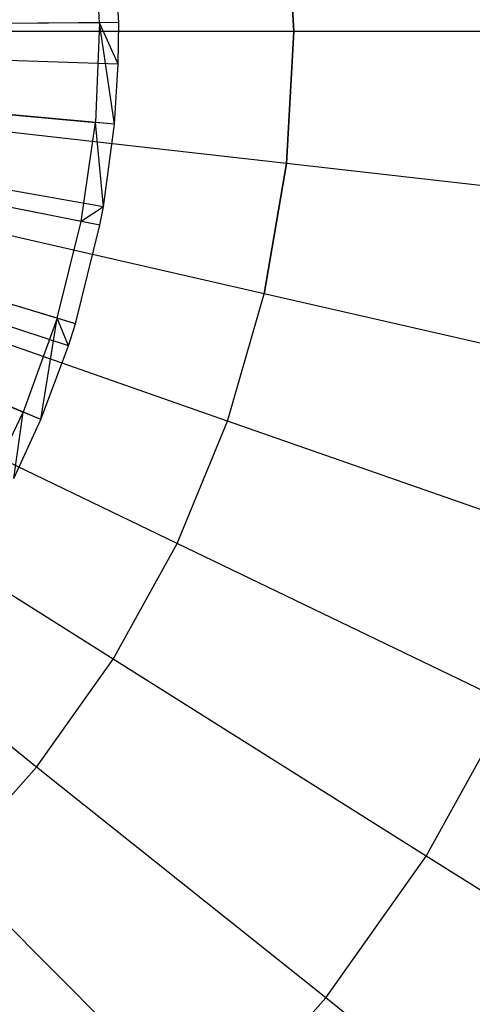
# Model space of a CAD drawing. Extents: x 0.2 to 44.2, y -21.9 to 24.
# Tile 107 of 239: x 38.2 to 39.2, y -10.8 to -8.6. Entities that reach past the tile are written whole.
import ezdxf

# ---------------------------------------------------------------- set-up
doc = ezdxf.new("R2010")
doc.units = 0
doc.header["$LTSCALE"] = 2.54
doc.layers.get('0').update_dxf_attribs({"color": 13, "linetype": 'CONTINUOUS'})

# ---------------------------------------------------------------- blocks, each defined once
blk = doc.blocks.new('GRUPUJ_2')
at = {"color": 0}
for p, q in [((34.3613, 9.5942, 18.6744), (34.348, 9.8174, 18.6744)), ((34.3613, 9.5942, 18.6744), (34.348, 9.8174, 18.6744)), ((34.4042, 9.5946, 18.6542), (34.3907, 9.8221, 18.6542)), ((34.4042, 9.5946, 18.6542), (34.3907, 9.8221, 18.6542)), ((34.4042, 9.5946, 18.6542), (32.5643, 9.5785, 19.2042)), ((34.4042, 9.5946, 18.6542), (32.5643, 9.5785, 19.2042)), ((34.3613, 9.5942, 18.6744), (34.0868, 9.5918, 18.7944)), ((34.3613, 9.5942, 18.6744), (34.0868, 9.5918, 18.7944)), ((34.3613, 9.5942, 18.6744), (34.3519, 9.3708, 18.6744)), ((34.3613, 9.5942, 18.6744), (34.3519, 9.3708, 18.6744)), ((34.4042, 9.5946, 18.6542), (34.3613, 9.5942, 18.6744)), ((34.4042, 9.5946, 18.6542), (34.3613, 9.5942, 18.6744)), ((34.4031, 9.5013, 18.6542), (34.3613, 9.5942, 18.6744)), ((34.3946, 9.3668, 18.6542), (34.3613, 9.5942, 18.6744)), ((34.4031, 9.5013, 18.6542), (34.3613, 9.5942, 18.6744)), ((34.3946, 9.3668, 18.6542), (34.3613, 9.5942, 18.6744)), ((34.4031, 9.5013, 18.6542), (34.4042, 9.5946, 18.6542)), ((34.4031, 9.5013, 18.6542), (34.4042, 9.5946, 18.6542)), ((34.4031, 9.5013, 18.6542), (32.5641, 9.5615, 19.2042)), ((34.4031, 9.5013, 18.6542), (32.5641, 9.5615, 19.2042)), ((34.3946, 9.3668, 18.6542), (32.5625, 9.537, 19.2042)), ((34.3946, 9.3668, 18.6542), (32.5625, 9.537, 19.2042)), ((34.3697, 9.182, 18.6542), (32.558, 9.5033, 19.2042)), ((34.3697, 9.182, 18.6542), (32.558, 9.5033, 19.2042)), ((34.3621, 9.1413, 18.6542), (32.5566, 9.4959, 19.2042)), ((34.3621, 9.1413, 18.6542), (32.5566, 9.4959, 19.2042)), ((34.3946, 9.3668, 18.6542), (34.4031, 9.5013, 18.6542)), ((34.3946, 9.3668, 18.6542), (34.4031, 9.5013, 18.6542)), ((34.2912, 8.8707, 18.6542), (32.5437, 9.4466, 19.2042)), ((34.2912, 8.8707, 18.6542), (32.5437, 9.4466, 19.2042)), ((34.3069, 8.9201, 18.6542), (32.5465, 9.4556, 19.2042)), ((34.3069, 8.9201, 18.6542), (32.5465, 9.4556, 19.2042)), ((34.2296, 8.7057, 18.6542), (32.5324, 9.4165, 19.2042)), ((34.2296, 8.7057, 18.6542), (32.5324, 9.4165, 19.2042)), ((34.0786, 9.3962, 18.7944), (34.3519, 9.3708, 18.6744)), ((34.0786, 9.3962, 18.7944), (34.3519, 9.3708, 18.6744)), ((34.32, 9.1495, 18.6744), (34.3519, 9.3708, 18.6744)), ((34.32, 9.1495, 18.6744), (34.3519, 9.3708, 18.6744)), ((34.3697, 9.182, 18.6542), (34.3519, 9.3708, 18.6744)), ((34.3946, 9.3668, 18.6542), (34.3519, 9.3708, 18.6744)), ((34.3946, 9.3668, 18.6542), (34.3519, 9.3708, 18.6744)), ((34.3697, 9.182, 18.6542), (34.3519, 9.3708, 18.6744)), ((34.3697, 9.182, 18.6542), (34.3946, 9.3668, 18.6542)), ((34.3697, 9.182, 18.6542), (34.3946, 9.3668, 18.6542)), ((34.32, 9.1495, 18.6744), (34.0507, 9.2024, 18.7944)), ((34.32, 9.1495, 18.6744), (34.0507, 9.2024, 18.7944)), ((34.3697, 9.182, 18.6542), (34.32, 9.1495, 18.6744)), ((34.3697, 9.182, 18.6542), (34.32, 9.1495, 18.6744)), ((34.3621, 9.1413, 18.6542), (34.3697, 9.182, 18.6542)), ((34.3621, 9.1413, 18.6542), (34.3697, 9.182, 18.6542)), ((34.2658, 8.9326, 18.6744), (34.32, 9.1495, 18.6744)), ((34.2658, 8.9326, 18.6744), (34.32, 9.1495, 18.6744)), ((34.3621, 9.1413, 18.6542), (34.32, 9.1495, 18.6744)), ((34.3621, 9.1413, 18.6542), (34.32, 9.1495, 18.6744)), ((34.3069, 8.9201, 18.6542), (34.3621, 9.1413, 18.6542)), ((34.3069, 8.9201, 18.6542), (34.3621, 9.1413, 18.6542)), ((34.2658, 8.9326, 18.6744), (34.0032, 9.0125, 18.7944)), ((34.2658, 8.9326, 18.6744), (34.0032, 9.0125, 18.7944)), ((34.2658, 8.9326, 18.6744), (34.19, 8.7223, 18.6744)), ((34.2658, 8.9326, 18.6744), (34.19, 8.7223, 18.6744)), ((34.2296, 8.7057, 18.6542), (34.2658, 8.9326, 18.6744)), ((34.2296, 8.7057, 18.6542), (34.2658, 8.9326, 18.6744)), ((34.3069, 8.9201, 18.6542), (34.2658, 8.9326, 18.6744)), ((34.2912, 8.8707, 18.6542), (34.2658, 8.9326, 18.6744)), ((34.3069, 8.9201, 18.6542), (34.2658, 8.9326, 18.6744)), ((34.2912, 8.8707, 18.6542), (34.2658, 8.9326, 18.6744)), ((34.2912, 8.8707, 18.6542), (34.3069, 8.9201, 18.6542)), ((34.2912, 8.8707, 18.6542), (34.3069, 8.9201, 18.6542)), ((34.2296, 8.7057, 18.6542), (34.2912, 8.8707, 18.6542)), ((34.2296, 8.7057, 18.6542), (34.2912, 8.8707, 18.6542)), ((33.9369, 8.8283, 18.7944), (34.19, 8.7223, 18.6744)), ((33.9369, 8.8283, 18.7944), (34.19, 8.7223, 18.6744)), ((34.0933, 8.5207, 18.6744), (34.19, 8.7223, 18.6744)), ((34.0933, 8.5207, 18.6744), (34.19, 8.7223, 18.6744)), ((34.1693, 8.5738, 18.6542), (34.19, 8.7223, 18.6744)), ((34.1693, 8.5738, 18.6542), (34.19, 8.7223, 18.6744)), ((34.2296, 8.7057, 18.6542), (34.19, 8.7223, 18.6744)), ((34.2296, 8.7057, 18.6542), (34.19, 8.7223, 18.6744)), ((34.1693, 8.5738, 18.6542), (34.2296, 8.7057, 18.6542)), ((34.1693, 8.5738, 18.6542), (34.2296, 8.7057, 18.6542))]:
    blk.add_line(p, q, dxfattribs=at)
blk = doc.blocks.new('KARO-10934_STL')
at = {"color": 0}
blk.add_blockref('GRUPUJ_2', (3.9714, -18.2138, 12.8689), dxfattribs=at)
blk = doc.blocks.new('GRUPUJ_1')
at = {"color": 0}
for p, q in [((38.5458, 13.3013, 30.1466), (38.5292, 13.5971, 30.1466)), ((38.5292, 13.5971, 15.0444), (38.5458, 13.3013, 15.0444)), ((38.5458, 13.3013, 30.1466), (38.5292, 13.5971, 30.1466)), ((38.5292, 13.5971, 15.0444), (38.5458, 13.3013, 15.0444)), ((38.5458, 13.3013, 30.1466), (37.6837, 13.3013, 30.3949)), ((38.5458, 13.3013, 30.1466), (37.6837, 13.3013, 30.3949)), ((38.5458, 13.3013, 15.0444), (37.6837, 13.3013, 14.7961)), ((38.5458, 13.3013, 15.0444), (37.6837, 13.3013, 14.7961)), ((38.5292, 13.0054, 30.1466), (38.5458, 13.3013, 30.1466)), ((38.5292, 13.0054, 30.1466), (38.5458, 13.3013, 30.1466)), ((38.5458, 13.3013, 15.0444), (38.5292, 13.0054, 15.0444)), ((38.5458, 13.3013, 15.0444), (38.5292, 13.0054, 15.0444)), ((39.3746, 13.3013, 29.8033), (38.5458, 13.3013, 30.1466)), ((39.3746, 13.3013, 29.8033), (38.5458, 13.3013, 30.1466)), ((39.3746, 13.3013, 15.3878), (38.5458, 13.3013, 15.0444)), ((39.3746, 13.3013, 15.3878), (38.5458, 13.3013, 15.0444)), ((38.5292, 13.0054, 30.1466), (37.6725, 13.102, 30.3949)), ((38.5292, 13.0054, 30.1466), (37.6725, 13.102, 30.3949)), ((38.5292, 13.0054, 15.0444), (37.6725, 13.102, 14.7961)), ((38.5292, 13.0054, 15.0444), (37.6725, 13.102, 14.7961)), ((38.4795, 12.7133, 30.1466), (38.5292, 13.0054, 30.1466)), ((38.4795, 12.7133, 30.1466), (38.5292, 13.0054, 30.1466)), ((38.5292, 13.0054, 15.0444), (38.4795, 12.7133, 15.0444)), ((38.5292, 13.0054, 15.0444), (38.4795, 12.7133, 15.0444)), ((39.3528, 12.9126, 29.8033), (38.5292, 13.0054, 30.1466)), ((39.3528, 12.9126, 29.8033), (38.5292, 13.0054, 30.1466)), ((39.3528, 12.9126, 15.3878), (38.5292, 13.0054, 15.0444)), ((39.3528, 12.9126, 15.3878), (38.5292, 13.0054, 15.0444)), ((38.4795, 12.7133, 30.1466), (37.6391, 12.9052, 30.3949)), ((38.4795, 12.7133, 30.1466), (37.6391, 12.9052, 30.3949)), ((38.4795, 12.7133, 15.0444), (37.6391, 12.9052, 14.7961)), ((38.4795, 12.7133, 15.0444), (37.6391, 12.9052, 14.7961)), ((38.3975, 12.4286, 30.1466), (37.5838, 12.7133, 30.3949)), ((38.3975, 12.4286, 30.1466), (37.5838, 12.7133, 30.3949)), ((38.3975, 12.4286, 15.0444), (37.5838, 12.7133, 14.7961)), ((38.3975, 12.4286, 15.0444), (37.5838, 12.7133, 14.7961)), ((38.3975, 12.4286, 30.1466), (38.4795, 12.7133, 30.1466)), ((38.3975, 12.4286, 30.1466), (38.4795, 12.7133, 30.1466)), ((38.3975, 12.4286, 15.0444), (38.4795, 12.7133, 15.0444)), ((38.3975, 12.4286, 15.0444), (38.4795, 12.7133, 15.0444)), ((39.2876, 12.5289, 29.8033), (38.4795, 12.7133, 30.1466)), ((39.2876, 12.5289, 29.8033), (38.4795, 12.7133, 30.1466)), ((39.2876, 12.5289, 15.3878), (38.4795, 12.7133, 15.0444)), ((39.2876, 12.5289, 15.3878), (38.4795, 12.7133, 15.0444)), ((38.2841, 12.1549, 30.1466), (37.5074, 12.5289, 30.3949)), ((38.2841, 12.1549, 30.1466), (37.5074, 12.5289, 30.3949)), ((38.2841, 12.1549, 15.0444), (37.5074, 12.5289, 14.7961)), ((38.2841, 12.1549, 15.0444), (37.5074, 12.5289, 14.7961)), ((38.2841, 12.1549, 30.1466), (38.3975, 12.4286, 30.1466)), ((38.2841, 12.1549, 30.1466), (38.3975, 12.4286, 30.1466)), ((38.2841, 12.1549, 15.0444), (38.3975, 12.4286, 15.0444)), ((38.2841, 12.1549, 15.0444), (38.3975, 12.4286, 15.0444)), ((39.1798, 12.1549, 29.8033), (38.3975, 12.4286, 30.1466)), ((39.1798, 12.1549, 29.8033), (38.3975, 12.4286, 30.1466)), ((39.1798, 12.1549, 15.3878), (38.3975, 12.4286, 15.0444)), ((39.1798, 12.1549, 15.3878), (38.3975, 12.4286, 15.0444)), ((38.1408, 11.8955, 30.1466), (37.4109, 12.3542, 30.3949)), ((38.1408, 11.8955, 30.1466), (37.4109, 12.3542, 30.3949)), ((38.1408, 11.8955, 15.0444), (37.4109, 12.3542, 14.7961)), ((38.1408, 11.8955, 15.0444), (37.4109, 12.3542, 14.7961)), ((37.9693, 11.6539, 30.1466), (37.2953, 12.1914, 30.3949)), ((37.9693, 11.6539, 30.1466), (37.2953, 12.1914, 30.3949)), ((37.9693, 11.6539, 15.0444), (37.2953, 12.1914, 14.7961)), ((37.9693, 11.6539, 15.0444), (37.2953, 12.1914, 14.7961)), ((38.1408, 11.8955, 30.1466), (38.2841, 12.1549, 30.1466)), ((38.1408, 11.8955, 30.1466), (38.2841, 12.1549, 30.1466)), ((38.1408, 11.8955, 15.0444), (38.2841, 12.1549, 15.0444)), ((38.1408, 11.8955, 15.0444), (38.2841, 12.1549, 15.0444)), ((39.0309, 11.7952, 29.8033), (38.2841, 12.1549, 30.1466)), ((39.0309, 11.7952, 29.8033), (38.2841, 12.1549, 30.1466)), ((39.0309, 11.7952, 15.3878), (38.2841, 12.1549, 15.0444)), ((39.0309, 11.7952, 15.3878), (38.2841, 12.1549, 15.0444)), ((37.9693, 11.6539, 30.1466), (38.1408, 11.8955, 30.1466)), ((37.9693, 11.6539, 30.1466), (38.1408, 11.8955, 30.1466)), ((37.9693, 11.6539, 15.0444), (38.1408, 11.8955, 15.0444)), ((37.9693, 11.6539, 15.0444), (38.1408, 11.8955, 15.0444)), ((38.8426, 11.4546, 29.8033), (38.1408, 11.8955, 30.1466)), ((38.8426, 11.4546, 29.8033), (38.1408, 11.8955, 30.1466)), ((38.8426, 11.4546, 15.3878), (38.1408, 11.8955, 15.0444)), ((38.8426, 11.4546, 15.3878), (38.1408, 11.8955, 15.0444)), ((38.8426, 11.4546, 29.8033), (39.0309, 11.7952, 29.8033)), ((38.8426, 11.4546, 29.8033), (39.0309, 11.7952, 29.8033)), ((38.8426, 11.4546, 15.3878), (39.0309, 11.7952, 15.3878)), ((38.8426, 11.4546, 15.3878), (39.0309, 11.7952, 15.3878)), ((37.7719, 11.4329, 30.1466), (37.9693, 11.6539, 30.1466)), ((37.7719, 11.4329, 30.1466), (37.9693, 11.6539, 30.1466)), ((37.7719, 11.4329, 15.0444), (37.9693, 11.6539, 15.0444)), ((37.7719, 11.4329, 15.0444), (37.9693, 11.6539, 15.0444)), ((38.6173, 11.1371, 29.8033), (37.9693, 11.6539, 30.1466)), ((38.6173, 11.1371, 29.8033), (37.9693, 11.6539, 30.1466)), ((38.6173, 11.1371, 15.3878), (37.9693, 11.6539, 15.0444)), ((38.6173, 11.1371, 15.3878), (37.9693, 11.6539, 15.0444)), ((38.6173, 11.1371, 29.8033), (38.8426, 11.4546, 29.8033)), ((38.6173, 11.1371, 29.8033), (38.8426, 11.4546, 29.8033)), ((38.6173, 11.1371, 15.3878), (38.8426, 11.4546, 15.3878)), ((38.6173, 11.1371, 15.3878), (38.8426, 11.4546, 15.3878)), ((39.5074, 11.0368, 29.3693), (38.8426, 11.4546, 29.8033)), ((39.5074, 11.0368, 29.3693), (38.8426, 11.4546, 29.8033)), ((39.5074, 11.0368, 15.8217), (38.8426, 11.4546, 15.3878)), ((39.5074, 11.0368, 15.8217), (38.8426, 11.4546, 15.3878)), ((38.358, 10.8469, 29.8033), (37.7719, 11.4329, 30.1466)), ((38.358, 10.8469, 29.8033), (37.7719, 11.4329, 30.1466)), ((38.358, 10.8469, 15.3878), (37.7719, 11.4329, 15.0444)), ((38.358, 10.8469, 15.3878), (37.7719, 11.4329, 15.0444)), ((38.358, 10.8469, 29.8033), (38.6173, 11.1371, 29.8033)), ((38.358, 10.8469, 29.8033), (38.6173, 11.1371, 29.8033)), ((38.358, 10.8469, 15.3878), (38.6173, 11.1371, 15.3878)), ((38.358, 10.8469, 15.3878), (38.6173, 11.1371, 15.3878)), ((39.2312, 10.6475, 29.3693), (38.6173, 11.1371, 29.8033)), ((39.2312, 10.6475, 29.3693), (38.6173, 11.1371, 29.8033)), ((39.2312, 10.6475, 15.8217), (38.6173, 11.1371, 15.3878)), ((39.2312, 10.6475, 15.8217), (38.6173, 11.1371, 15.3878))]:
    blk.add_line(p, q, dxfattribs=at)
blk = doc.blocks.new('GRUPUJ_3')
at = {"color": 0}
for name, p in [('GRUPUJ_1', (0, 0)), ('KARO-10934_STL', (-0.2222, 21.9402, -1.2505))]:
    blk.add_blockref(name, p, dxfattribs=at)

msp = doc.modelspace()

# ---------------------------------------------------------------- block references
at = {"color": 0}
msp.add_blockref('GRUPUJ_3', (0.2222, -21.9402, 1.2505), dxfattribs=at)

doc.saveas('drawing.dxf')
